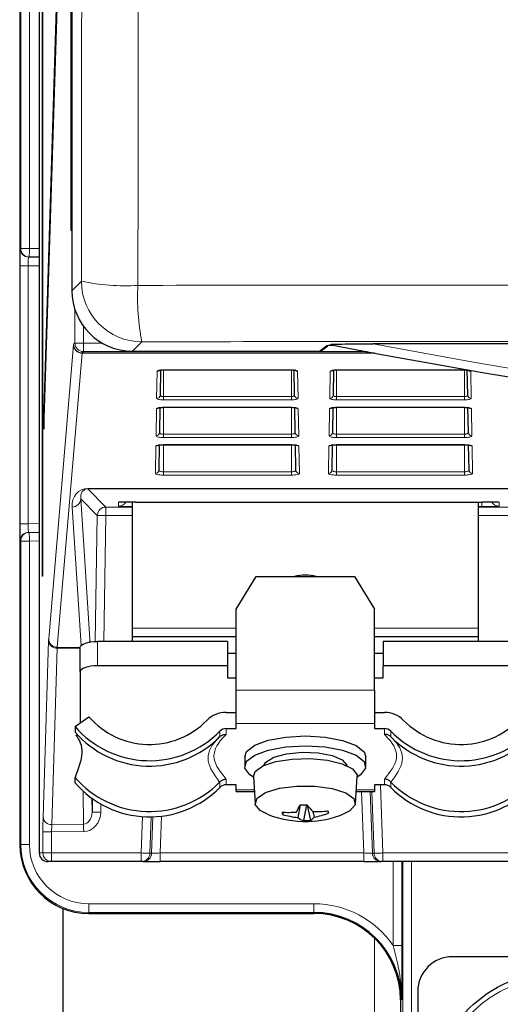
# Paper-space layout 'Blatt3' of a CAD drawing. Header units: millimetres. Extents: x 5 to 418, y 2 to 292.
# Tile 5 of 56: x 54 to 63, y 131 to 150. Entities that reach past the tile are written whole.
import ezdxf

# ---------------------------------------------------------------- set-up
doc = ezdxf.new("R2010")
doc.units = ezdxf.units.MM

psp = doc.layouts.new('Blatt3')

# ---------------------------------------------------------------- linework, layer by layer
at = {"color": 7, "linetype": 'Continuous', "lineweight": 25}
for p, q in [((54.1575, 245.223), (54.1575, 134.5564)), ((55.1632, 244.5509), (55.1632, 145.2288)), ((54.5919, 239.7231), (54.5919, 139.7231)), ((54.5998, 139.7231), (54.5998, 239.7231)), ((55.1483, 146.3897), (55.1483, 239.7231)), ((55.1562, 239.7231), (55.1562, 146.3897)), ((54.5331, 239.4899), (54.5331, 134.3897)), ((55.1246, 159.1826), (54.6195, 142.9317)), ((54.6234, 142.5564), (55.1285, 158.8073)), ((55.1562, 146.3897), (55.1483, 146.3897)), ((54.3416, 145.8765), (54.3271, 145.8767)), ((54.5331, 145.8731), (54.3416, 145.8765)), ((56.3297, 144.0623), (59.9319, 144.0623)), ((59.9725, 144.0762), (60.0929, 144.1688)), ((122.0189, 144.202), (60.9627, 144.202)), ((56.8702, 143.6973), (56.8618, 143.2165)), ((56.9241, 143.7006), (56.9241, 143.7021)), ((56.9241, 143.7006), (59.3908, 143.7006)), ((59.3908, 143.7006), (59.3908, 143.7021)), ((59.4531, 143.2165), (59.4447, 143.6973)), ((60.2035, 143.6973), (60.1951, 143.2165)), ((60.2574, 143.7006), (62.7241, 143.7006)), ((62.7241, 143.7006), (62.7241, 143.7021)), ((62.7864, 143.2165), (62.778, 143.6973)), ((54.6195, 142.9317), (54.6234, 142.5564)), ((54.6346, 142.9163), (54.6195, 142.9317)), ((56.8576, 142.976), (56.8492, 142.4938)), ((56.9241, 142.9806), (59.3908, 142.9806)), ((59.3908, 142.9806), (59.3908, 142.9821)), ((59.4657, 142.4938), (59.4573, 142.9762)), ((60.1909, 142.976), (60.1825, 142.4938)), ((60.2574, 142.9806), (62.7241, 142.9806)), ((62.799, 142.4938), (62.7906, 142.9762)), ((56.845, 142.2548), (56.8366, 141.7711)), ((56.9241, 142.2606), (59.3908, 142.2606)), ((59.3908, 142.2606), (59.3908, 142.2621)), ((59.4783, 141.7711), (59.4698, 142.2548)), ((60.1783, 142.2548), (60.1699, 141.7711)), ((60.2574, 142.2606), (62.7241, 142.2606)), ((62.8116, 141.7711), (62.8032, 142.2548)), ((56.0784, 141.1513), (56.0806, 141.1514)), ((56.3241, 141.1552), (56.3241, 138.723)), ((56.3908, 141.1553), (63.0574, 141.1553)), ((62.9908, 138.723), (62.9908, 141.1553)), ((63.3661, 141.1515), (63.3687, 141.1514)), ((54.3271, 140.5694), (54.3416, 140.5696)), ((54.3416, 140.5696), (54.5331, 140.573)), ((54.5998, 139.7231), (54.5919, 139.7231)), ((58.3241, 139.0915), (58.709, 139.718)), ((58.709, 139.718), (60.6059, 139.718)), ((60.6059, 139.718), (60.9908, 139.0915)), ((58.3241, 137.5254), (58.3241, 139.0915)), ((60.9908, 137.5254), (60.9908, 139.0915)), ((56.3241, 138.723), (56.3241, 138.5564)), ((56.3241, 138.5564), (56.3241, 138.4666)), ((58.3241, 138.5564), (56.3241, 138.5564)), ((62.9908, 138.5564), (60.9908, 138.5564)), ((62.9908, 138.5564), (62.9908, 138.723)), ((62.9908, 138.4666), (62.9908, 138.5564)), ((55.5098, 138.4763), (55.5101, 138.4548)), ((58.1574, 138.4666), (55.6574, 138.4666)), ((58.1574, 138.4666), (58.1574, 137.9967)), ((61.1574, 138.4666), (61.1574, 137.9967)), ((63.6574, 138.4666), (61.1574, 138.4666)), ((55.3241, 137.8827), (55.3241, 138.3526)), ((58.1574, 138.2386), (58.3241, 138.2386)), ((60.9908, 138.2386), (61.1574, 138.2386)), ((58.1574, 137.9967), (55.6574, 137.9967)), ((58.1574, 137.9967), (58.1574, 137.7687)), ((61.1574, 137.7687), (61.1574, 137.9967)), ((63.6574, 137.9967), (61.1574, 137.9967)), ((55.3241, 137.8827), (55.3241, 136.8957)), ((58.1574, 137.7687), (58.3241, 137.7687)), ((60.9908, 137.7687), (61.1574, 137.7687)), ((58.3241, 136.8845), (58.3241, 137.5254)), ((60.9908, 137.5254), (60.9908, 136.8845)), ((58.1341, 137.1008), (58.3241, 137.1008)), ((60.9908, 137.1008), (61.1807, 137.1008)), ((55.2241, 136.8255), (55.4913, 137.013)), ((58.3241, 136.7876), (58.3241, 136.8845)), ((60.9908, 136.8845), (60.9908, 136.7876)), ((55.2241, 136.8255), (55.2241, 136.7218)), ((58.1341, 136.7876), (58.3241, 136.7876)), ((60.9908, 136.7876), (61.1807, 136.7876)), ((57.9657, 136.5858), (58.0073, 136.629)), ((58.0073, 136.629), (58.0104, 136.6321)), ((61.3044, 136.6321), (61.3075, 136.629)), ((58.4908, 136.2461), (58.4908, 136.0581)), ((60.8241, 136.0581), (60.8241, 136.2461)), ((55.2241, 135.7425), (55.2241, 135.8462)), ((58.0104, 135.7567), (58.0073, 135.7534)), ((58.3241, 135.7045), (58.1341, 135.7045)), ((58.3241, 135.6076), (58.3241, 135.7045)), ((58.6577, 135.8626), (58.691, 135.3461)), ((60.6239, 135.3461), (60.6572, 135.8626)), ((61.1807, 135.7045), (60.9908, 135.7045)), ((60.9908, 135.7045), (60.9908, 135.6076)), ((61.3075, 135.7534), (61.3044, 135.7567)), ((58.3241, 135.5775), (58.3241, 135.6076)), ((58.3241, 135.5775), (58.6761, 135.5775)), ((60.6388, 135.5775), (60.9908, 135.5775)), ((60.9908, 135.6076), (60.9908, 135.5775)), ((55.5487, 135.4412), (55.552, 135.1802)), ((59.2308, 135.1759), (59.22, 135.1321)), ((59.5613, 135.3162), (59.5135, 135.0724)), ((59.6801, 135.3193), (59.6264, 135.0134)), ((59.6935, 135.3133), (59.7582, 135.0169)), ((59.8011, 135.188), (59.826, 135.0808)), ((60.0926, 135.2008), (60.1053, 135.1559)), ((54.7716, 134.2231), (54.7028, 134.2231)), ((56.4989, 134.2231), (54.7716, 134.2231)), ((56.5311, 134.2231), (56.4989, 134.2231)), ((56.5311, 134.2231), (56.8645, 134.2231)), ((60.7837, 134.2231), (56.8645, 134.2231)), ((60.7837, 134.2231), (61.1171, 134.2231)), ((61.1493, 134.2231), (61.1171, 134.2231)), ((63.9018, 134.2231), (61.1493, 134.2231)), ((54.9908, 133.3204), (54.9908, 127.9564)), ((55.4908, 133.2231), (59.8241, 133.2231)), ((120.4908, 132.3897), (62.4908, 132.3897)), ((61.8241, 131.7231), (61.8241, 126.0231)), ((61.4908, 131.5564), (61.4908, 128.8897))]:
    psp.add_line(p, q, dxfattribs=at)
at = {"color": 7, "linetype": 'Continuous', "lineweight": 18}
for p, q in [((54.1778, 146.0431), (54.1778, 184.3196)), ((54.3445, 184.3196), (54.3445, 146.0431)), ((54.1633, 146.0434), (54.1778, 146.0431)), ((54.3445, 146.0431), (54.1778, 146.0431)), ((54.3445, 146.0431), (54.5331, 146.0398)), ((54.1575, 140.7359), (54.1575, 145.7102)), ((54.3213, 145.7102), (54.1575, 145.7102)), ((54.5331, 145.7065), (54.3213, 145.7102)), ((54.3213, 145.7102), (54.3213, 140.7359)), ((55.1632, 145.2288), (55.3451, 145.4107)), ((55.2212, 144.2202), (55.2212, 144.8658)), ((55.3878, 144.5407), (55.3878, 144.2202)), ((54.7153, 138.5194), (55.1939, 144.1875)), ((55.1951, 144.1948), (55.2212, 144.2202)), ((55.2212, 144.2202), (55.3878, 144.2202)), ((55.3878, 144.2202), (55.7438, 144.2202)), ((55.3878, 144.2202), (55.3878, 144.0535)), ((56.5116, 144.2442), (56.3297, 144.0623)), ((59.9319, 144.0623), (60.0649, 144.1647)), ((55.3606, 144.0245), (54.8819, 138.3563)), ((61.0052, 144.0245), (55.3606, 144.0245)), ((55.3878, 144.0535), (55.3617, 144.0281)), ((55.3617, 144.0281), (60.9857, 144.0281)), ((60.8497, 144.0535), (55.3878, 144.0535)), ((56.7951, 143.1524), (56.8043, 143.6767)), ((56.9241, 143.7021), (59.3908, 143.7021)), ((56.9241, 143.7006), (56.9241, 143.189)), ((59.3908, 143.7006), (59.3908, 143.189)), ((59.5106, 143.6767), (59.5197, 143.1524)), ((60.1285, 143.1524), (60.1376, 143.6767)), ((60.2574, 143.7021), (62.7241, 143.7021)), ((60.2574, 143.7006), (60.2574, 143.7021)), ((60.2574, 143.7006), (60.2574, 143.189)), ((62.7241, 143.7006), (62.7241, 143.189)), ((62.8439, 143.6767), (62.853, 143.1524)), ((56.9241, 143.1249), (56.9241, 143.189)), ((56.9241, 143.189), (59.3908, 143.189)), ((59.3908, 143.1249), (56.9241, 143.1249)), ((59.3908, 143.1249), (59.3908, 143.189)), ((60.2574, 143.1249), (60.2574, 143.189)), ((60.2574, 143.189), (62.7241, 143.189)), ((62.7241, 143.1249), (60.2574, 143.1249)), ((62.7241, 143.1249), (62.7241, 143.189)), ((56.7825, 142.4297), (56.7917, 142.954)), ((56.9241, 142.9821), (59.3908, 142.9821)), ((56.9241, 142.9806), (56.9241, 142.9821)), ((56.9241, 142.9806), (56.9241, 142.4636)), ((59.3908, 142.9806), (59.3908, 142.4636)), ((59.5232, 142.954), (59.5323, 142.4297)), ((60.1159, 142.4297), (60.125, 142.954)), ((60.2574, 142.9821), (62.7241, 142.9821)), ((60.2574, 142.9806), (60.2574, 142.9821)), ((60.2574, 142.9806), (60.2574, 142.4636)), ((62.7241, 142.9806), (62.7241, 142.9821)), ((62.7241, 142.9806), (62.7241, 142.4636)), ((62.8565, 142.954), (62.8657, 142.4297)), ((56.9241, 142.3995), (56.9241, 142.4636)), ((56.9241, 142.4636), (59.3908, 142.4636)), ((59.3908, 142.3995), (56.9241, 142.3995)), ((59.3908, 142.3995), (59.3908, 142.4636)), ((60.2574, 142.3995), (60.2574, 142.4636)), ((60.2574, 142.4636), (62.7241, 142.4636)), ((62.7241, 142.3995), (60.2574, 142.3995)), ((62.7241, 142.3995), (62.7241, 142.4636)), ((56.7699, 141.707), (56.7791, 142.2313)), ((56.9241, 142.2621), (59.3908, 142.2621)), ((56.9241, 142.2606), (56.9241, 142.2621)), ((56.9241, 142.2606), (56.9241, 141.7382)), ((59.3908, 142.2606), (59.3908, 141.7382)), ((59.5358, 142.2313), (59.5449, 141.707)), ((60.1032, 141.707), (60.1124, 142.2313)), ((60.2574, 142.2621), (62.7241, 142.2621)), ((60.2574, 142.2606), (60.2574, 142.2621)), ((60.2574, 142.2606), (60.2574, 141.7382)), ((62.7241, 142.2606), (62.7241, 142.2621)), ((62.7241, 142.2606), (62.7241, 141.7382)), ((62.8691, 142.2313), (62.8783, 141.707)), ((56.9241, 141.6741), (56.9241, 141.7382)), ((56.9241, 141.7382), (59.3908, 141.7382)), ((59.3908, 141.6741), (56.9241, 141.6741)), ((59.3908, 141.6741), (59.3908, 141.7382)), ((60.2574, 141.6741), (60.2574, 141.7382)), ((60.2574, 141.7382), (62.7241, 141.7382)), ((62.7241, 141.6741), (60.2574, 141.6741)), ((62.7241, 141.6741), (62.7241, 141.7382)), ((55.4716, 141.4157), (83.267, 141.4157)), ((55.4716, 141.4157), (55.4716, 141.4121)), ((83.3405, 141.4121), (55.4716, 141.4121)), ((55.4716, 141.4121), (55.8184, 141.0592)), ((55.6518, 140.8955), (55.3338, 141.2191)), ((55.3338, 141.2191), (55.5088, 138.5137)), ((55.34, 138.3874), (55.1672, 141.0589)), ((55.8184, 141.0592), (56.3241, 141.0592)), ((55.8184, 140.8926), (55.8184, 141.0592)), ((56.0574, 141.1495), (56.0852, 141.1519)), ((56.0574, 141.0739), (56.0574, 141.1495)), ((63.0574, 141.0681), (62.9908, 141.0681)), ((62.9908, 141.0592), (64.029, 141.0592)), ((63.0574, 141.1553), (63.0574, 141.0681)), ((63.363, 141.1519), (63.3908, 141.1495)), ((63.3908, 141.1495), (63.3908, 141.0739)), ((55.6094, 138.4654), (55.6518, 140.8955)), ((55.8184, 140.8926), (55.776, 138.4666)), ((56.3241, 140.8926), (55.8184, 140.8926)), ((64.0173, 140.8926), (62.9908, 140.8926)), ((54.3213, 140.7359), (54.1575, 140.7359)), ((54.3213, 140.7359), (54.5331, 140.7396)), ((54.1778, 140.403), (54.1633, 140.4027)), ((54.1778, 134.5564), (54.1778, 140.403)), ((54.1778, 140.403), (54.3445, 140.403)), ((54.5331, 140.4063), (54.3445, 140.403)), ((54.3445, 140.403), (54.3445, 134.5564)), ((58.3241, 138.723), (56.3241, 138.723)), ((62.9908, 138.723), (60.9908, 138.723)), ((54.6079, 135.0839), (54.7135, 138.482)), ((55.5073, 138.4544), (55.5098, 138.4763)), ((55.6574, 138.4666), (55.6574, 137.9967)), ((54.8817, 138.3376), (54.776, 134.9396)), ((55.3241, 138.335), (54.8817, 138.3376)), ((54.8819, 138.3563), (55.3241, 138.3537)), ((58.3241, 137.5254), (60.9908, 137.5254)), ((60.9908, 136.8845), (58.3241, 136.8845)), ((58.0104, 136.6321), (58.0104, 136.7359)), ((58.1341, 136.7876), (58.1341, 136.6764)), ((61.1807, 136.6764), (61.1807, 136.7876)), ((61.3044, 136.7359), (61.3044, 136.6321)), ((58.0104, 135.6529), (58.0104, 135.7567)), ((58.1341, 135.8157), (58.1341, 135.7045)), ((61.1033, 135.7045), (61.1493, 134.3897)), ((61.1807, 135.7045), (61.1807, 135.8157)), ((61.3044, 135.7567), (61.3044, 135.6529)), ((55.3881, 134.9459), (55.38, 135.5788)), ((58.3241, 135.6076), (58.6741, 135.6076)), ((60.6407, 135.6076), (60.9908, 135.6076)), ((60.7837, 134.3897), (60.7422, 135.5775)), ((60.9089, 135.5775), (60.9506, 134.3839)), ((60.9827, 134.3839), (60.941, 135.5775)), ((55.552, 135.1802), (55.5565, 135.4356)), ((55.7213, 135.331), (55.7186, 135.1773)), ((54.776, 134.9396), (55.3881, 134.9459)), ((56.4989, 134.3897), (56.5235, 135.0925)), ((56.6901, 135.0881), (56.6655, 134.3839)), ((56.6976, 134.3839), (56.7222, 135.089)), ((56.8894, 135.1018), (56.8645, 134.3897)), ((54.6049, 134.3897), (54.6049, 134.7952)), ((54.6049, 134.7952), (54.7716, 134.7952)), ((55.3896, 134.8016), (54.7716, 134.7952)), ((54.7716, 134.7952), (54.7716, 134.3897)), ((54.1575, 134.5564), (54.1778, 134.5564)), ((54.1575, 134.5564), (54.1575, 134.5564)), ((54.3445, 134.5564), (54.1778, 134.5564)), ((54.5331, 134.3897), (54.6049, 134.3897)), ((54.6049, 134.3897), (54.7716, 134.3897)), ((54.7716, 134.3897), (56.4989, 134.3897)), ((54.7716, 134.2231), (54.7716, 134.3897)), ((56.4989, 134.2231), (56.4989, 134.3897)), ((56.6655, 134.3839), (56.6976, 134.3839)), ((56.8645, 134.2231), (56.8645, 134.3897)), ((56.8645, 134.3897), (60.7837, 134.3897)), ((60.7837, 134.2231), (60.7837, 134.3897)), ((60.9506, 134.3839), (60.9827, 134.3839)), ((61.1493, 134.3897), (63.9018, 134.3897)), ((61.1493, 134.3897), (61.1493, 134.2231)), ((61.3503, 132.6086), (61.3503, 134.2231)), ((61.5169, 134.2231), (61.5169, 132.6086)), ((61.5374, 128.8897), (61.5374, 134.2231)), ((61.704, 134.2231), (61.704, 128.8897)), ((55.4908, 133.4101), (59.8241, 133.4101)), ((55.4908, 133.4101), (55.4908, 133.2435)), ((59.8241, 133.2435), (55.4908, 133.2435)), ((55.4908, 133.2435), (55.4908, 133.2231)), ((59.8241, 133.4101), (59.8241, 133.2435)), ((59.8241, 133.2231), (59.8241, 133.2435)), ((55.4908, 133.2231), (55.4908, 133.2231)), ((59.8241, 133.2231), (59.8241, 133.2231)), ((60.9908, 132.7467), (60.9908, 127.2897)), ((61.3503, 132.6086), (61.5169, 132.6086)), ((61.5112, 131.5564), (61.4908, 131.5564)), ((61.4908, 131.5564), (61.4908, 131.5564))]:
    psp.add_line(p, q, dxfattribs=at)
at = {"color": 7, "linetype": 'Continuous', "lineweight": 18, "flags": 128}
for points in [[(54.3445, 146.0431), (54.3439, 146.0106), (54.3434, 145.9794), (54.3429, 145.9505), (54.3424, 145.9253), (54.3421, 145.9046), (54.3418, 145.8892), (54.3416, 145.8797), (54.3416, 145.8765)], [(55.6518, 140.8955), (55.6555, 140.8954), (55.6653, 140.8953), (55.6808, 140.895), (55.7016, 140.8946), (55.7267, 140.8942), (55.7553, 140.8937), (55.7862, 140.8932), (55.8184, 140.8926)], [(54.3416, 140.5696), (54.3416, 140.5664), (54.3418, 140.5569), (54.3421, 140.5415), (54.3424, 140.5208), (54.3429, 140.4956), (54.3434, 140.4667), (54.3439, 140.4355), (54.3445, 140.403)], [(55.552, 135.1802), (55.5557, 135.1801), (55.5655, 135.1799), (55.5811, 135.1797), (55.6018, 135.1793), (55.627, 135.1789), (55.6555, 135.1784), (55.6865, 135.1778), (55.7186, 135.1773)], [(55.3896, 134.8016), (55.3894, 134.8233), (55.3891, 134.8447), (55.3889, 134.8654), (55.3887, 134.8849), (55.3885, 134.903), (55.3884, 134.9194), (55.3882, 134.9338), (55.3881, 134.9459)], [(56.6655, 134.3839), (56.6618, 134.384), (56.652, 134.3844), (56.6364, 134.3849), (56.6157, 134.3856), (56.5906, 134.3865), (56.562, 134.3875), (56.5311, 134.3886), (56.4989, 134.3897)], [(56.8645, 134.3897), (56.8323, 134.3886), (56.8013, 134.3875), (56.7727, 134.3865), (56.7475, 134.3856), (56.7267, 134.3849), (56.7111, 134.3844), (56.7013, 134.384), (56.6976, 134.3839)], [(60.9506, 134.3839), (60.9469, 134.384), (60.9371, 134.3844), (60.9215, 134.3849), (60.9007, 134.3856), (60.8755, 134.3865), (60.8469, 134.3875), (60.8159, 134.3886), (60.7837, 134.3897)], [(61.1493, 134.3897), (61.1171, 134.3886), (61.0862, 134.3875), (61.0576, 134.3865), (61.0325, 134.3856), (61.0118, 134.3849), (60.9962, 134.3844), (60.9864, 134.384), (60.9827, 134.3839)]]:
    psp.add_lwpolyline(points, dxfattribs=at)
at = {"color": 7, "linetype": 'Continuous', "lineweight": 25, "flags": 128}
for points in [[(60.0649, 144.1647), (60.0779, 144.1659), (60.0864, 144.1682)], [(55.3241, 138.3526), (55.3305, 138.3748), (55.3495, 138.3962), (55.3803, 138.4159), (55.4217, 138.4332), (55.4722, 138.4474), (55.5299, 138.4579), (55.5924, 138.4644), (55.6574, 138.4666)], [(55.6574, 137.9967), (55.5924, 137.9945), (55.5299, 137.9881), (55.4722, 137.9775), (55.4217, 137.9633), (55.3803, 137.9461), (55.3495, 137.9264), (55.3305, 137.905), (55.3241, 137.8827)], [(58.4908, 136.2461), (58.5276, 136.3456), (58.6833, 136.4657), (58.9446, 136.5619), (59.2831, 136.624), (59.6621, 136.6451), (60.0407, 136.6229), (60.3777, 136.56), (60.6367, 136.463), (60.7895, 136.3425), (60.8241, 136.2461)], [(58.4944, 136.0268), (58.5276, 136.1576), (58.6833, 136.2777), (58.9446, 136.374), (59.2831, 136.436), (59.6621, 136.4571), (60.0407, 136.435), (60.3777, 136.372), (60.6367, 136.275), (60.7895, 136.1545), (60.8197, 136.0236), (60.7239, 135.8964), (60.6565, 135.8521)], [(58.8592, 136.0762), (58.8966, 136.1427), (59.049, 136.2358), (59.2942, 136.3019), (59.5946, 136.3309), (59.9046, 136.3184), (60.1769, 136.2662), (60.3702, 136.1824), (60.455, 136.0796), (60.4557, 136.0762)], [(58.6577, 135.8626), (58.6938, 135.9616), (58.8433, 136.0688), (59.0909, 136.152), (59.4069, 136.2013), (59.7532, 136.2106), (60.0878, 136.1789), (60.3706, 136.1099), (60.5673, 136.0121), (60.6543, 135.8971), (60.6572, 135.8626)], [(58.6584, 135.8521), (58.5871, 135.8993), (58.4944, 136.0268)], [(58.6937, 135.3274), (58.7314, 135.4482), (58.8941, 135.5562), (59.1599, 135.6368), (59.4929, 135.6791), (59.8481, 135.6775), (60.1776, 135.632), (60.4368, 135.549), (60.5907, 135.4395), (60.6187, 135.3183), (60.5167, 135.2019), (60.3865, 135.1363)], [(58.9283, 135.1363), (58.7863, 135.2101), (58.6937, 135.3274)]]:
    psp.add_lwpolyline(points, dxfattribs=at)
at = {"color": 7, "linetype": 'Continuous', "lineweight": 25}
psp.add_circle((64.4908, 129.7231), 2.3667, dxfattribs=at)
at = {"color": 7, "linetype": 'Continuous', "lineweight": 18}
psp.add_circle((64.4908, 129.7231), 2.2704, dxfattribs=at)
for centre, radius, start, end in [((54.33, 146.0434), 0.1667, 179.99624, 268.99505), ((54.3445, 146.0431), 0.1667, 179.9966, 268.99556), ((56.1876, 149.4698), 4.1457, 258.27428, 273.41538), ((56.512, 145.4111), 1.1669, 180.02058, 269.97954), ((60.6728, 145.0852), 4.2453, 176.67457, 191.42691), ((55.3595, 144.1901), 0.1656, 180.88408, 270.37281), ((55.3618, 144.1948), 0.1667, 180.02089, 269.97911), ((55.3879, 144.2202), 0.1667, 180.02089, 269.97911), ((91.4908, 307.8794), 166.5, 259.434941, 280.565059), ((56.8044, 143.7443), 0.0676, 269.89081, 306.49356), ((59.5104, 143.7443), 0.0676, 233.30815, 270.10881), ((60.1378, 143.7443), 0.0676, 269.89139, 306.49088), ((62.8438, 143.7443), 0.0676, 233.30815, 270.1109), ((56.7959, 143.2183), 0.0659, 269.33476, 358.37494), ((59.519, 143.2183), 0.0659, 181.62505, 270.66313), ((60.1292, 143.2183), 0.0659, 269.33476, 358.37494), ((62.8523, 143.2183), 0.0659, 181.62506, 270.66524), ((56.7918, 143.0215), 0.0675, 269.86962, 308.07995), ((59.523, 143.0215), 0.0675, 231.79142, 270.13644), ((60.1252, 143.0215), 0.0675, 269.86707, 308.08251), ((62.8564, 143.0216), 0.0675, 231.73962, 270.12349), ((56.7833, 142.4957), 0.0659, 269.34559, 358.37067), ((59.5316, 142.4957), 0.0659, 181.62934, 270.65652), ((60.1166, 142.4957), 0.0659, 269.3447, 358.36943), ((62.8649, 142.4957), 0.0659, 181.62934, 270.65652), ((56.7792, 142.2988), 0.0675, 269.86757, 309.72017), ((59.5356, 142.2988), 0.0675, 230.12192, 270.13094), ((60.1126, 142.2988), 0.0675, 269.86966, 309.72018), ((62.869, 142.2988), 0.0675, 230.11727, 270.13349), ((56.7707, 141.773), 0.0659, 269.33905, 358.37509), ((59.5442, 141.773), 0.0659, 181.62491, 270.66095), ((60.104, 141.773), 0.0659, 269.34116, 358.3751), ((62.8775, 141.773), 0.0659, 181.6249, 270.65884), ((55.1684, 141.2244), 0.1655, 269.58381, 358.13527), ((55.8184, 140.8925), 0.1667, 90.02002, 178.98068), ((56.0575, 141.2405), 0.1666, 269.98941, 328.8419), ((63.3907, 141.2405), 0.1666, 211.1581, 270.01059), ((54.33, 140.4027), 0.1667, 91.00495, 180.00376), ((54.3445, 140.403), 0.1667, 91.00444, 180.0034), ((54.8715, 138.4959), 0.1586, 185.04277, 273.66743), ((54.8808, 138.5219), 0.1656, 180.88408, 270.37281), ((55.3514, 138.5165), 0.1574, 335.87443, 358.9764), ((54.7659, 135.0979), 0.1586, 185.04199, 273.66822), ((55.4908, 134.5564), 1.3129, 180, 270), ((55.4908, 134.5564), 1.1463, 180, 270), ((54.7716, 134.3897), 0.1667, 179.99615, 269.99532), ((56.4989, 134.3897), 0.1666, 270.00235, 358.00547), ((56.531, 134.3897), 0.1666, 270.00235, 358.00547), ((61.1171, 134.3897), 0.1666, 181.99453, 269.99765), ((61.1493, 134.3897), 0.1666, 181.99453, 269.99765), ((59.8241, 131.5564), 1.8537, 34.58419, 90)]:
    psp.add_arc(centre, radius, start, end, dxfattribs=at)
at = {"color": 7, "linetype": 'Continuous', "lineweight": 25}
for centre, radius, start, end in [((91.4908, 307.8794), 166.6667, 259.163911, 280.836089), ((59.6574, 138.8858), 0.8579, 75.9504, 104.0496), ((58.1311, 136.5862), 0.5147, 89.66639, 135.66501), ((61.1837, 136.5862), 0.5146, 44.33435, 90.33398), ((56.6582, 138.0306), 1.5483, 221.09111, 315.52462), ((62.6566, 138.0306), 1.5483, 224.47544, 318.90882), ((56.6585, 138.0631), 1.8945, 220.78615, 315.53037), ((56.6585, 137.9595), 1.8946, 220.78791, 315.39213), ((58.1331, 136.616), 0.1716, 89.66689, 135.66347), ((61.1817, 136.616), 0.1716, 44.33653, 90.33311), ((62.6564, 138.0631), 1.8945, 224.46963, 319.21385), ((62.6563, 137.9595), 1.8946, 224.60787, 319.21209), ((56.6585, 137.0838), 1.8946, 220.78807, 315.39217), ((56.6585, 136.98), 1.8945, 220.78641, 315.53011), ((58.1331, 135.533), 0.1715, 89.66032, 135.67005), ((61.1818, 135.533), 0.1715, 44.32995, 90.33968), ((62.6564, 136.98), 1.8945, 224.46989, 319.21359), ((62.6563, 137.0838), 1.8946, 224.60783, 319.21193), ((59.6574, 136.9921), 1.9939, 248.55169, 271.54404), ((59.3341, 137.1739), 2.0007, 266.43254, 274.43765), ((59.7337, 135.2742), 0.533, 190.49107, 195.46589), ((56.8997, 136.5459), 2.9277, 332.17273, 335.16214), ((59.5574, 137.7378), 2.4216, 269.98287, 273.10347), ((60.9962, 136.3238), 1.6487, 217.51677, 223.55609), ((59.6574, 136.9921), 1.9939, 271.54404, 291.44831), ((59.8478, 137.4049), 2.2177, 268.80023, 276.39693), ((59.4984, 136.8556), 1.8048, 280.45619, 289.64764), ((55.3439, 134.0824), 4.8808, 12.7055, 13.2487), ((59.7491, 136.9834), 1.9255, 254.04914, 262.97118), ((59.7367, 135.3619), 0.3656, 232.36235, 252.43145), ((59.6389, 136.9974), 1.9841, 269.63868, 273.44766), ((59.6458, 135.204), 0.2183, 301.0064, 325.63948), ((55.4908, 134.5564), 1.3333, 180, 270), ((59.8241, 131.5564), 1.6871, 0, 90), ((59.8241, 131.5564), 1.6667, 0, 90), ((62.4908, 131.7231), 0.6667, 90, 180)]:
    psp.add_arc(centre, radius, start, end, dxfattribs=at)
for centre, major_axis, ratio, start_param, end_param in [((54.1634, 145.71), (0, 0.3334), 0.0174604, 6.2828803, 7.8533721), ((56.3301, 145.2292), (-0.8252, -0.8252), 0.9996955, 5.4979394, 7.0684312), ((59.9319, 144.129), (0.0529, 0.0407), 0.9995904, 4.0565292, 4.712389), ((61.2979, 144.1642), (1.2333, 0), 0.0174551, 2.64357, 3.1189034), ((56.3908, 141.0739), (0.3333, 0), 0.0174551, 3.1415927, 4.5110311), ((56.3908, 141.1495), (0.3333, 0), 0.0174551, 1.5707963, 2.8692534), ((63.0574, 141.1495), (0.3333, 0), 0.0174551, 0.2894114, 1.5707963), ((63.0574, 141.0739), (0.3333, 0), 0.0174551, 4.712389, 6.2831853), ((54.1634, 140.7361), (0, 0.3334), 0.0174604, 1.5714059, 2.1151193), ((54.7028, 134.3897), (0.1697, 0), 0.9822123, 3.1415927, 4.712389)]:
    psp.add_ellipse(centre, major_axis=major_axis, ratio=ratio, start_param=start_param, end_param=end_param, dxfattribs=at)
at = {"color": 7, "linetype": 'Continuous', "lineweight": 18}
for centre, major_axis, ratio, start_param, end_param in [((54.33, 145.71), (-0.0029, 0.1667), 0.0523172, 6.2813533, 7.8518451), ((55.1952, 143.8615), (0, 0.3333), 0.0179487, 0.0174533, 0.2094395), ((55.3618, 143.8615), (0, 0.1667), 0.0358974, 0.0174533, 0.2094395), ((56.9241, 143.6766), (0.1198, 0), 0.212558, 1.5707963, 3.1378825), ((59.3908, 143.6766), (0.1198, 0), 0.212558, 0.0037102, 1.5707963), ((60.2574, 143.6766), (0.1198, 0), 0.212558, 1.5707963, 3.1378825), ((62.7241, 143.6766), (0.1198, 0), 0.212558, 0.0037102, 1.5707963), ((56.9241, 143.1523), (0.129, 0), 0.212558, 3.1378825, 4.712389), ((59.3908, 143.1523), (0.129, 0), 0.212558, 4.712389, 6.2868955), ((60.2574, 143.1523), (0.129, 0), 0.212558, 3.1378825, 4.712389), ((62.7241, 143.1523), (0.129, 0), 0.212558, 4.712389, 6.2868955), ((56.9241, 142.9539), (0.1324, 0), 0.212558, 1.5707963, 3.1378825), ((59.3908, 142.9539), (0.1324, 0), 0.212558, 0.0037102, 1.5707963), ((60.2574, 142.9539), (0.1324, 0), 0.212558, 1.5707963, 3.1378825), ((62.7241, 142.9539), (0.1324, 0), 0.212558, 0.0037102, 1.5707963), ((56.9241, 142.4296), (0.1416, 0), 0.212558, 3.1378825, 4.712389), ((59.3908, 142.4296), (0.1416, 0), 0.212558, 4.712389, 6.2868955), ((60.2574, 142.4296), (0.1416, 0), 0.212558, 3.1378825, 4.712389), ((62.7241, 142.4296), (0.1416, 0), 0.212558, 4.712389, 6.2868955), ((56.9241, 142.2312), (0.145, 0), 0.212558, 1.5707963, 3.1378825), ((59.3908, 142.2312), (0.145, 0), 0.212558, 0.0037102, 1.5707963), ((60.2574, 142.2312), (0.145, 0), 0.212558, 1.5707963, 3.1378825), ((62.7241, 142.2312), (0.145, 0), 0.212558, 0.0037102, 1.5707963), ((56.9241, 141.7069), (0.1542, 0), 0.212558, 3.1378825, 4.712389), ((59.3908, 141.7069), (0.1542, 0), 0.212558, 4.712389, 6.2868955), ((60.2574, 141.7069), (0.1542, 0), 0.212558, 3.1378825, 4.712389), ((62.7241, 141.7069), (0.1542, 0), 0.212558, 4.712389, 6.2868955), ((55.501, 141.0525), (-0.1474, 0.3389), 0.8866482, 5.9151118, 7.4681581), ((55.501, 141.2155), (-0.0847, 0.1847), 0.7936859, 5.9339174, 7.4869637), ((56.3908, 141.1495), (0.3333, 0), 0.0174551, 2.8692534, 3.1415927), ((63.0574, 141.1495), (0.3333, 0), 0.0174551, 0, 0.2894114), ((54.33, 140.7361), (0.0029, 0.1667), 0.0523172, 1.5729329, 3.1434246), ((54.1634, 140.7361), (0, 0.3334), 0.0174604, 2.1151193, 3.1418976), ((54.7165, 138.1933), (0, 0.3333), 0.0179465, 0.2094169, 0.5236304), ((55.5019, 138.1877), (0.0058, 0.3333), 0.0174696, 5.7596461, 6.0738596), ((54.8832, 138.1933), (-0.001, 0.1667), 0.0074955, 0.2094348, 0.5236482), ((55.3854, 135.1864), (-0.0031, 0.2405), 0.692901, 3.1394857, 4.6774715), ((55.3854, 135.1864), (-0.0049, 0.3848), 0.8660712, 3.1394857, 4.6774715), ((54.6109, 134.7952), (0, 0.3334), 0.0179478, 0.5236918, 1.5709823), ((54.7775, 134.7952), (0.0017, 0.1667), 0.0358839, 0.5242503, 1.5715409)]:
    psp.add_ellipse(centre, major_axis=major_axis, ratio=ratio, start_param=start_param, end_param=end_param, dxfattribs=at)
for points, knots in [([(55.3451, 145.4107), (55.3466, 146.6916), (55.3525, 151.7146), (55.3615, 160.4847), (55.371, 171.7232), (55.3786, 182.9671), (55.3819, 190.466), (55.3836, 194.2157)], [0, 0, 0, 0, 0.0788317, 0.3091109, 0.5394158, 0.769695, 1, 1, 1, 1]), ([(56.473, 194.1507), (56.4714, 190.4039), (56.4681, 182.9098), (56.4605, 171.6671), (56.451, 160.4224), (56.442, 151.6428), (56.4361, 146.6139), (56.4346, 145.3315)], [0, 0, 0, 0, 0.230063, 0.4601517, 0.6906155, 0.9211051, 1, 1, 1, 1]), ([(56.4346, 145.3315), (57.737, 145.3329), (61.8578, 145.3373), (68.8076, 145.3423), (78.2197, 145.3445), (88.4522, 145.3445), (95.8365, 145.3327), (99.4741, 145.3327), (99.4741, 145.3327)], [0, 0, 0, 0, 0.0909036, 0.287602, 0.4844278, 0.7466181, 0.9999995, 1, 1, 1, 1]), ([(99.3885, 144.2454), (95.7727, 144.2488), (88.411, 144.2556), (78.2221, 144.2577), (68.8422, 144.255), (61.9167, 144.2501), (57.8095, 144.2456), (56.5116, 144.2442)], [0, 0, 0, 0, 0.2531661, 0.515433, 0.7122522, 0.9090713, 1, 1, 1, 1]), ([(56.8618, 143.2165), (56.8625, 143.2132), (56.864, 143.2065), (56.8763, 143.1978), (56.8941, 143.1917), (56.9113, 143.1892), (56.9212, 143.189), (56.9241, 143.189)], [0, 0, 0, 0, 0.2396811, 0.4797238, 0.7078975, 0.9161772, 1, 1, 1, 1]), ([(59.3908, 143.189), (59.3973, 143.1892), (59.4105, 143.1898), (59.4281, 143.1939), (59.4421, 143.2), (59.4514, 143.2078), (59.4525, 143.2136), (59.4531, 143.2165)], [0, 0, 0, 0, 0.1914424, 0.3826269, 0.5805035, 0.7941211, 1, 1, 1, 1]), ([(60.1951, 143.2165), (60.1959, 143.2132), (60.1973, 143.2065), (60.2096, 143.1978), (60.2274, 143.1917), (60.2446, 143.1892), (60.2546, 143.189), (60.2574, 143.189)], [0, 0, 0, 0, 0.2396814, 0.4797244, 0.7078984, 0.9162013, 1, 1, 1, 1]), ([(62.7241, 143.189), (62.7307, 143.1892), (62.7438, 143.1898), (62.7614, 143.1939), (62.7755, 143.2), (62.7848, 143.2078), (62.7859, 143.2136), (62.7864, 143.2165)], [0, 0, 0, 0, 0.1914221, 0.3826315, 0.5804954, 0.7941171, 1, 1, 1, 1]), ([(56.8492, 142.4938), (56.8504, 142.4895), (56.8527, 142.4817), (56.8697, 142.472), (56.8917, 142.4658), (56.9112, 142.4637), (56.9219, 142.4636), (56.9241, 142.4636)], [0, 0, 0, 0, 0.2783204, 0.514973, 0.7383926, 0.9451231, 1, 1, 1, 1]), ([(59.3908, 142.4636), (59.3987, 142.4639), (59.4146, 142.4645), (59.436, 142.469), (59.4529, 142.4759), (59.4638, 142.4845), (59.4651, 142.4908), (59.4657, 142.4938)], [0, 0, 0, 0, 0.1940473, 0.3878781, 0.58824, 0.8021577, 1, 1, 1, 1]), ([(60.1825, 142.4938), (60.1837, 142.4895), (60.186, 142.4817), (60.203, 142.472), (60.2251, 142.4658), (60.2445, 142.4637), (60.2552, 142.4636), (60.2574, 142.4636)], [0, 0, 0, 0, 0.2783191, 0.5149848, 0.7383902, 0.9451226, 1, 1, 1, 1]), ([(62.7241, 142.4636), (62.732, 142.4639), (62.7479, 142.4645), (62.7693, 142.469), (62.7862, 142.4759), (62.7971, 142.4845), (62.7984, 142.4908), (62.799, 142.4938)], [0, 0, 0, 0, 0.1940301, 0.3878638, 0.5882425, 0.8021548, 1, 1, 1, 1]), ([(56.8366, 141.7711), (56.8376, 141.7671), (56.8397, 141.7592), (56.8567, 141.7489), (56.8812, 141.7416), (56.9053, 141.7385), (56.9197, 141.7383), (56.9241, 141.7382)], [0, 0, 0, 0, 0.2380728, 0.4723241, 0.6968113, 0.9068303, 1, 1, 1, 1]), ([(59.3908, 141.7382), (59.4001, 141.7385), (59.4187, 141.7392), (59.4438, 141.7442), (59.4636, 141.7517), (59.4762, 141.7611), (59.4776, 141.7679), (59.4783, 141.7711)], [0, 0, 0, 0, 0.19568753, 0.39117348, 0.59321621, 0.80728532, 1, 1, 1, 1]), ([(60.1699, 141.7711), (60.171, 141.7671), (60.173, 141.7592), (60.1901, 141.7489), (60.2145, 141.7416), (60.2386, 141.7385), (60.253, 141.7383), (60.2574, 141.7382)], [0, 0, 0, 0, 0.238077, 0.4723211, 0.6968096, 0.9068297, 1, 1, 1, 1]), ([(62.7241, 141.7382), (62.7334, 141.7385), (62.752, 141.7392), (62.7771, 141.7442), (62.7969, 141.7517), (62.8095, 141.7611), (62.8109, 141.7679), (62.8116, 141.7711)], [0, 0, 0, 0, 0.1956726, 0.3911761, 0.5932092, 0.8072808, 1, 1, 1, 1]), ([(58.1341, 136.6764), (58.1083, 136.6508), (57.9574, 136.5006), (57.8187, 136.2029), (58.0286, 135.9453), (58.1341, 135.8157)], [0, 0, 0, 0, 0.0929107, 0.5439542, 1, 1, 1, 1]), ([(61.1807, 135.8157), (61.2862, 135.9453), (61.4961, 136.2029), (61.3575, 136.5006), (61.2065, 136.6508), (61.1807, 136.6764)], [0, 0, 0, 0, 0.4560458, 0.9070893, 1, 1, 1, 1]), ([(58.0073, 135.7534), (57.9086, 135.8908), (57.7103, 136.1668), (57.829, 136.4457), (57.9574, 136.5773), (57.9657, 136.5858)], [0, 0, 0, 0, 0.48100941, 0.96631448, 1, 1, 1, 1]), ([(61.3075, 136.629), (61.3302, 136.6062), (61.4749, 136.4607), (61.6062, 136.1671), (61.4068, 135.8909), (61.3075, 135.7534)], [0, 0, 0, 0, 0.0855002, 0.5447828, 1, 1, 1, 1]), ([(61.3503, 132.6086), (61.3862, 132.4704), (61.4765, 132.1237), (61.5119, 131.7705), (61.5112, 131.5579), (61.5112, 131.5564)], [0, 0, 0, 0, 0.3970226, 0.9955891, 1, 1, 1, 1])]:
    psp.add_open_spline(points, degree=3, knots=knots, dxfattribs=at)
at = {"color": 7, "linetype": 'Continuous', "lineweight": 25}
for points, knots in [([(60.1574, 144.2003), (60.2471, 144.2007), (60.51, 144.2019), (60.7829, 144.202), (60.9627, 144.202)], [0, 0, 0, 0, 0.3413161, 1, 1, 1, 1]), ([(60.1574, 144.1845), (60.1574, 144.1861), (60.1574, 144.1882), (60.1574, 144.198), (60.1574, 144.2003)], [0, 0, 0, 0, 0.7634242, 1, 1, 1, 1]), ([(56.8434, 143.6921), (56.8433, 143.692), (56.843, 143.6918), (56.847, 143.6933), (56.8569, 143.6955), (56.8755, 143.6984), (56.8994, 143.7003), (56.9167, 143.7005), (56.9241, 143.7006)], [0, 0, 0, 0, 0.0443945, 0.1696067, 0.3336226, 0.5478434, 0.8080387, 1, 1, 1, 1]), ([(59.3908, 143.7006), (59.4017, 143.7004), (59.4228, 143.7), (59.4486, 143.6972), (59.4648, 143.6941), (59.4718, 143.6919), (59.4721, 143.6918), (59.4691, 143.693), (59.4659, 143.6958), (59.4649, 143.6967)], [0, 0, 0, 0, 0.2335307, 0.4512177, 0.6323754, 0.7645282, 0.8654645, 0.958129, 1, 1, 1, 1]), ([(60.1768, 143.6921), (60.1767, 143.692), (60.1763, 143.6918), (60.1803, 143.6933), (60.1902, 143.6955), (60.2089, 143.6984), (60.2327, 143.7003), (60.2501, 143.7005), (60.2574, 143.7006)], [0, 0, 0, 0, 0.0443947, 0.1696077, 0.3336244, 0.5478624, 0.8080591, 1, 1, 1, 1]), ([(62.7241, 143.7006), (62.735, 143.7004), (62.7561, 143.7), (62.7821, 143.6972), (62.7979, 143.6942), (62.8049, 143.692), (62.8047, 143.6921), (62.8046, 143.6921)], [0, 0, 0, 0, 0.283877, 0.5485146, 0.7687442, 0.9293996, 1, 1, 1, 1]), ([(56.8385, 142.9753), (56.8374, 142.9743), (56.8341, 142.9713), (56.8314, 142.9703), (56.8319, 142.9705), (56.8376, 142.9724), (56.8508, 142.9753), (56.8739, 142.9786), (56.9003, 142.9804), (56.9181, 142.9806), (56.9241, 142.9806)], [0, 0, 0, 0, 0.0441867, 0.1317163, 0.219804, 0.3286292, 0.4734986, 0.6612945, 0.8845026, 1, 1, 1, 1]), ([(59.3908, 142.9806), (59.4031, 142.9804), (59.4271, 142.9799), (59.4567, 142.9766), (59.4748, 142.9732), (59.4828, 142.9705), (59.4826, 142.9706), (59.4825, 142.9706)], [0, 0, 0, 0, 0.2822526, 0.546851, 0.7685781, 0.9291706, 1, 1, 1, 1]), ([(60.1719, 142.9753), (60.1707, 142.9743), (60.1674, 142.9713), (60.1647, 142.9703), (60.1652, 142.9705), (60.1709, 142.9724), (60.1841, 142.9753), (60.2072, 142.9786), (60.2337, 142.9804), (60.2514, 142.9806), (60.2574, 142.9806)], [0, 0, 0, 0, 0.0441869, 0.1317169, 0.2198056, 0.3286266, 0.4734967, 0.6612936, 0.8845178, 1, 1, 1, 1]), ([(62.7241, 142.9806), (62.7365, 142.9804), (62.7604, 142.9799), (62.7901, 142.9766), (62.8081, 142.9732), (62.8161, 142.9705), (62.8159, 142.9706), (62.8159, 142.9706)], [0, 0, 0, 0, 0.2822556, 0.5468406, 0.7685821, 0.9291698, 1, 1, 1, 1]), ([(56.8268, 142.2536), (56.8255, 142.2525), (56.822, 142.2494), (56.8197, 142.2486), (56.8212, 142.2492), (56.8288, 142.2517), (56.8456, 142.2552), (56.8737, 142.2589), (56.9023, 142.2605), (56.9199, 142.2606), (56.9241, 142.2606)], [0, 0, 0, 0, 0.0504027, 0.1354215, 0.2260301, 0.3418647, 0.4973955, 0.6963919, 0.9277231, 1, 1, 1, 1]), ([(59.3908, 142.2606), (59.4046, 142.2603), (59.4329, 142.2598), (59.4667, 142.2558), (59.487, 142.2515), (59.4947, 142.2489), (59.4949, 142.2484), (59.491, 142.2511), (59.4891, 142.2524)], [0, 0, 0, 0, 0.2404013, 0.4909029, 0.6759929, 0.8082775, 0.9082661, 1, 1, 1, 1]), ([(60.1601, 142.2536), (60.1588, 142.2525), (60.1553, 142.2494), (60.153, 142.2486), (60.1545, 142.2492), (60.1622, 142.2517), (60.1789, 142.2552), (60.207, 142.2589), (60.2357, 142.2605), (60.2532, 142.2606), (60.2574, 142.2606)], [0, 0, 0, 0, 0.050397, 0.1354188, 0.2260277, 0.3418628, 0.4973942, 0.6963913, 0.9277371, 1, 1, 1, 1]), ([(62.7241, 142.2606), (62.7379, 142.2603), (62.7662, 142.2598), (62.8001, 142.2558), (62.8203, 142.2515), (62.8281, 142.2489), (62.8282, 142.2484), (62.8243, 142.2511), (62.8224, 142.2524)], [0, 0, 0, 0, 0.2403905, 0.4908956, 0.6759883, 0.8082748, 0.9082648, 1, 1, 1, 1]), ([(55.2408, 136.6699), (55.3025, 136.568), (55.418, 136.3774), (55.2857, 136.0149), (55.2241, 135.8462)], [0, 0, 0, 0, 0.53458488, 1, 1, 1, 1]), ([(58.0104, 136.6321), (58.0244, 136.6433), (58.0524, 136.6656), (58.097, 136.6762), (58.1244, 136.6769), (58.1333, 136.6764), (58.1341, 136.6764)], [0, 0, 0, 0, 0.4039877, 0.8078027, 0.9818568, 1, 1, 1, 1]), ([(61.3044, 136.6321), (61.2904, 136.6433), (61.2623, 136.6656), (61.2177, 136.6762), (61.1904, 136.6769), (61.1816, 136.6764), (61.1807, 136.6764)], [0, 0, 0, 0, 0.4046774, 0.8091773, 0.9818565, 1, 1, 1, 1]), ([(58.0104, 135.7567), (58.0245, 135.7695), (58.0525, 135.7952), (58.0971, 135.8111), (58.1245, 135.8151), (58.1333, 135.8157), (58.1341, 135.8157)], [0, 0, 0, 0, 0.4046484, 0.8091555, 0.9818561, 1, 1, 1, 1]), ([(61.3044, 135.7567), (61.2904, 135.7695), (61.2624, 135.7951), (61.2178, 135.8111), (61.1904, 135.8151), (61.1816, 135.8157), (61.1807, 135.8157)], [0, 0, 0, 0, 0.40398786, 0.80779997, 0.98185638, 1, 1, 1, 1]), ([(61.5169, 132.6086), (61.5166, 132.455), (61.5157, 132.0877), (61.5129, 131.753), (61.5112, 131.5577), (61.5112, 131.5564)], [0, 0, 0, 0, 0.4166106, 0.9959383, 1, 1, 1, 1])]:
    psp.add_open_spline(points, degree=3, knots=knots, dxfattribs=at)

doc.saveas('drawing.dxf')
